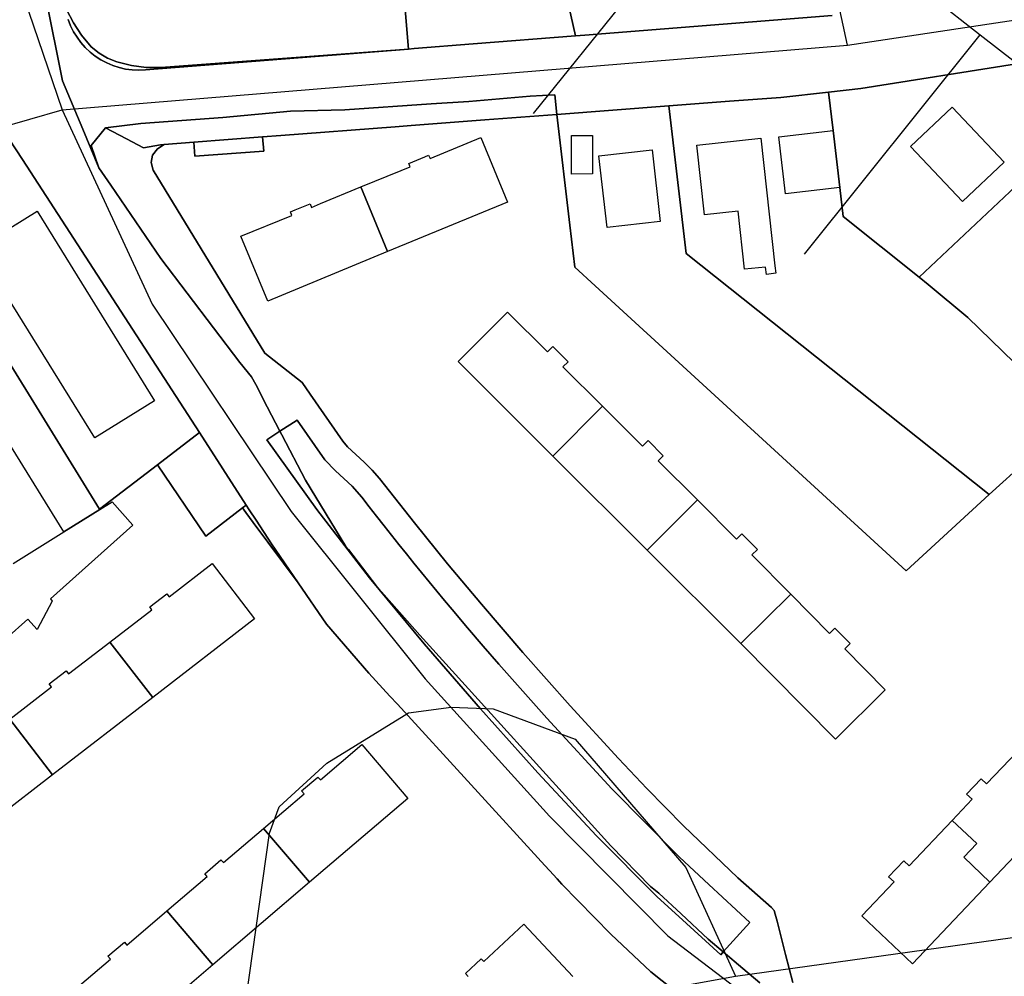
# Model space of a CAD drawing. Extents: x 577960 to 582939, y 6017202 to 6023066.
# Tile 44 of 217: x 578305 to 578437, y 6020589 to 6020717. Entities that reach past the tile are written whole.
import ezdxf

# ---------------------------------------------------------------- set-up
doc = ezdxf.new("R2010")
doc.units = 0
doc.header["$MEASUREMENT"] = 0
doc.linetypes.add('D', pattern=[0])
for name, color, linetype in [('LI__FLUR', 7, 'D'), ('LI__GEB', 7, 'Continuous'), ('LI__STRASSE', 7, 'Continuous')]:
    doc.layers.add(name, color=color, linetype=linetype)

msp = doc.modelspace()

# ---------------------------------------------------------------- linework, layer by layer
at = {"layer": 'LI__FLUR', "color": 8, "linetype": 'D', "true_color": 0x808080}
for p, q in [((578357.159, 6020712.784), (578356.3, 6020723.351)), ((578356.3, 6020723.351), (578357.159, 6020712.784)), ((578377.972, 6020721.231), (578379.461, 6020714.554)), ((578379.461, 6020714.554), (578377.972, 6020721.231)), ((578310.967, 6020708.526), (578308.757, 6020719.682)), ((578308.757, 6020719.682), (578310.967, 6020708.526)), ((578311.516, 6020718.083), (578312.416, 6020716.284)), ((578312.416, 6020716.284), (578311.516, 6020718.083)), ((578380.711, 6020714.653), (578413.748, 6020717.282)), ((578413.748, 6020717.282), (578380.711, 6020714.653)), ((578311.723, 6020716.715), (578312.045, 6020715.893)), ((578312.045, 6020715.893), (578311.723, 6020716.715)), ((578312.045, 6020715.893), (578312.437, 6020715.102)), ((578312.437, 6020715.102), (578312.045, 6020715.893)), ((578312.416, 6020716.284), (578313.506, 6020714.614)), ((578313.506, 6020714.614), (578312.416, 6020716.284)), ((578312.437, 6020715.102), (578312.898, 6020714.349)), ((578312.898, 6020714.349), (578312.437, 6020715.102)), ((578312.898, 6020714.349), (578313.424, 6020713.639)), ((578313.424, 6020713.639), (578312.898, 6020714.349)), ((578313.506, 6020714.614), (578314.785, 6020713.085)), ((578314.785, 6020713.085), (578313.506, 6020714.614)), ((578365.816, 6020713.474), (578379.461, 6020714.554)), ((578379.461, 6020714.554), (578365.816, 6020713.474)), ((578379.461, 6020714.554), (578380.711, 6020714.653)), ((578380.711, 6020714.653), (578379.461, 6020714.554)), ((578313.424, 6020713.639), (578314.01, 6020712.979)), ((578314.01, 6020712.979), (578313.424, 6020713.639)), ((578314.01, 6020712.979), (578314.652, 6020712.372)), ((578314.652, 6020712.372), (578314.01, 6020712.979)), ((578314.785, 6020713.085), (578315.845, 6020712.245)), ((578315.845, 6020712.245), (578314.785, 6020713.085)), ((578357.159, 6020712.784), (578357.939, 6020712.844)), ((578357.939, 6020712.844), (578357.159, 6020712.784)), ((578357.939, 6020712.844), (578365.816, 6020713.474)), ((578365.816, 6020713.474), (578357.939, 6020712.844)), ((578314.652, 6020712.372), (578315.345, 6020711.825)), ((578315.345, 6020711.825), (578314.652, 6020712.372)), ((578315.345, 6020711.825), (578316.086, 6020711.343)), ((578316.086, 6020711.343), (578315.345, 6020711.825)), ((578315.845, 6020712.245), (578316.984, 6020711.555)), ((578316.984, 6020711.555), (578315.845, 6020712.245)), ((578316.984, 6020711.555), (578318.234, 6020711.065)), ((578318.234, 6020711.065), (578316.984, 6020711.555)), ((578322.023, 6020709.986), (578357.159, 6020712.784)), ((578357.159, 6020712.784), (578322.023, 6020709.986)), ((578324.132, 6020710.296), (578357.159, 6020712.784)), ((578357.159, 6020712.784), (578324.132, 6020710.296)), ((578316.086, 6020711.343), (578316.866, 6020710.928)), ((578316.866, 6020710.928), (578316.086, 6020711.343)), ((578316.866, 6020710.928), (578317.679, 6020710.584)), ((578317.679, 6020710.584), (578316.866, 6020710.928)), ((578317.679, 6020710.584), (578318.52, 6020710.312)), ((578318.52, 6020710.312), (578317.679, 6020710.584)), ((578318.234, 6020711.065), (578320.163, 6020710.596)), ((578320.163, 6020710.596), (578318.234, 6020711.065)), ((578318.52, 6020710.312), (578319.382, 6020710.115)), ((578319.382, 6020710.115), (578318.52, 6020710.312)), ((578320.163, 6020710.596), (578322.143, 6020710.296)), ((578322.143, 6020710.296), (578320.163, 6020710.596)), ((578322.143, 6020710.296), (578324.132, 6020710.296)), ((578324.132, 6020710.296), (578322.143, 6020710.296)), ((578438.329, 6020710.794), (578417.547, 6020707.496)), ((578417.547, 6020707.496), (578438.329, 6020710.794)), ((578319.382, 6020710.115), (578320.257, 6020709.994)), ((578320.257, 6020709.994), (578319.382, 6020710.115)), ((578320.257, 6020709.994), (578321.14, 6020709.951)), ((578321.14, 6020709.951), (578320.257, 6020709.994)), ((578321.14, 6020709.951), (578322.023, 6020709.986)), ((578322.023, 6020709.986), (578321.14, 6020709.951)), ((578313.666, 6020702.069), (578310.967, 6020708.526)), ((578310.967, 6020708.526), (578313.666, 6020702.069)), ((578453.184, 6020708.555), (578425.335, 6020682.315)), ((578425.335, 6020682.315), (578453.184, 6020708.555)), ((578373.394, 6020706.477), (578365.197, 6020705.787)), ((578365.197, 6020705.787), (578373.394, 6020706.477)), ((578376.722, 6020706.676), (578373.394, 6020706.477)), ((578373.394, 6020706.477), (578376.722, 6020706.676)), ((578376.972, 6020704.057), (578376.722, 6020706.676)), ((578376.722, 6020706.676), (578376.972, 6020704.057)), ((578406.891, 6020706.326), (578400.044, 6020705.807)), ((578400.044, 6020705.807), (578406.891, 6020706.326)), ((578413.249, 6020707.026), (578406.891, 6020706.326)), ((578406.891, 6020706.326), (578413.249, 6020707.026)), ((578417.547, 6020707.496), (578413.249, 6020707.026)), ((578413.249, 6020707.026), (578417.547, 6020707.496)), ((578413.849, 6020701.908), (578413.249, 6020707.026)), ((578413.249, 6020707.026), (578413.849, 6020701.908)), ((578360.178, 6020705.447), (578348.683, 6020704.677)), ((578348.683, 6020704.677), (578360.178, 6020705.447)), ((578365.197, 6020705.787), (578360.178, 6020705.447)), ((578360.178, 6020705.447), (578365.197, 6020705.787)), ((578391.927, 6020705.187), (578376.972, 6020704.057)), ((578376.972, 6020704.057), (578391.927, 6020705.187)), ((578400.044, 6020705.807), (578391.927, 6020705.187)), ((578391.927, 6020705.187), (578400.044, 6020705.807)), ((578391.927, 6020705.187), (578394.246, 6020685.474)), ((578394.246, 6020685.474), (578391.927, 6020705.187)), ((578332.389, 6020703.658), (578321.423, 6020702.848)), ((578321.423, 6020702.848), (578332.389, 6020703.658)), ((578341.405, 6020704.508), (578332.389, 6020703.658)), ((578332.389, 6020703.658), (578341.405, 6020704.508)), ((578348.683, 6020704.677), (578341.405, 6020704.508)), ((578341.405, 6020704.508), (578348.683, 6020704.677)), ((578376.972, 6020704.057), (578367.356, 6020703.318)), ((578367.356, 6020703.318), (578376.972, 6020704.057)), ((578378.712, 6020689.273), (578376.972, 6020704.057)), ((578376.972, 6020704.057), (578378.712, 6020689.273)), ((578321.423, 6020702.848), (578316.685, 6020702.269)), ((578316.685, 6020702.269), (578321.423, 6020702.848)), ((578355.38, 6020702.398), (578340.117, 6020701.226)), ((578340.117, 6020701.226), (578355.38, 6020702.398)), ((578357.52, 6020702.568), (578355.38, 6020702.398)), ((578355.38, 6020702.398), (578357.52, 6020702.568)), ((578367.356, 6020703.318), (578357.52, 6020702.568)), ((578357.52, 6020702.568), (578367.356, 6020703.318)), ((578315.805, 6020696.941), (578313.666, 6020702.069)), ((578313.666, 6020702.069), (578315.805, 6020696.941)), ((578316.685, 6020702.269), (578314.775, 6020699.899)), ((578314.775, 6020699.899), (578316.685, 6020702.269)), ((578319.514, 6020700.779), (578316.685, 6020702.269)), ((578316.685, 6020702.269), (578319.514, 6020700.779)), ((578337.682, 6020701.039), (578328.497, 6020700.334)), ((578328.497, 6020700.334), (578337.682, 6020701.039)), ((578340.117, 6020701.226), (578337.682, 6020701.039)), ((578337.682, 6020701.039), (578340.117, 6020701.226)), ((578337.682, 6020701.039), (578337.85, 6020699.158)), ((578337.85, 6020699.158), (578337.682, 6020701.039)), ((578414.748, 6020694.291), (578413.849, 6020701.908)), ((578413.849, 6020701.908), (578414.748, 6020694.291)), ((578305.609, 6020698.04), (578303.849, 6020700.759)), ((578303.849, 6020700.759), (578305.609, 6020698.04)), ((578314.775, 6020699.899), (578315.805, 6020696.941)), ((578315.805, 6020696.941), (578314.775, 6020699.899)), ((578321.773, 6020699.59), (578319.514, 6020700.779)), ((578319.514, 6020700.779), (578321.773, 6020699.59)), ((578324.062, 6020699.989), (578321.773, 6020699.59)), ((578321.773, 6020699.59), (578324.062, 6020699.989)), ((578324.532, 6020700.029), (578323.632, 6020699.46)), ((578323.632, 6020699.46), (578324.532, 6020700.029)), ((578324.532, 6020700.029), (578324.062, 6020699.989)), ((578324.062, 6020699.989), (578324.532, 6020700.029)), ((578328.497, 6020700.334), (578324.532, 6020700.029)), ((578324.532, 6020700.029), (578328.497, 6020700.334)), ((578328.641, 6020698.461), (578328.497, 6020700.334)), ((578328.497, 6020700.334), (578328.641, 6020698.461)), ((578322.992, 6020698.63), (578322.782, 6020697.61)), ((578322.782, 6020697.61), (578322.992, 6020698.63)), ((578323.632, 6020699.46), (578322.992, 6020698.63)), ((578322.992, 6020698.63), (578323.632, 6020699.46)), ((578337.85, 6020699.158), (578328.641, 6020698.461)), ((578328.641, 6020698.461), (578337.85, 6020699.158)), ((578329.241, 6020661.553), (578305.609, 6020698.04)), ((578305.609, 6020698.04), (578329.241, 6020661.553)), ((578322.782, 6020697.61), (578323.062, 6020696.601)), ((578323.062, 6020696.601), (578322.782, 6020697.61)), ((578315.805, 6020696.941), (578317.395, 6020694.611)), ((578317.395, 6020694.611), (578315.805, 6020696.941)), ((578323.062, 6020696.601), (578337.997, 6020672.179)), ((578337.997, 6020672.179), (578323.062, 6020696.601)), ((578317.395, 6020694.611), (578318.084, 6020693.612)), ((578318.084, 6020693.612), (578317.395, 6020694.611)), ((578318.084, 6020693.612), (578324.112, 6020684.795)), ((578324.112, 6020684.795), (578318.084, 6020693.612)), ((578415.198, 6020690.432), (578414.748, 6020694.291)), ((578414.748, 6020694.291), (578415.198, 6020690.432)), ((578379.372, 6020683.655), (578378.712, 6020689.273)), ((578378.712, 6020689.273), (578379.372, 6020683.655)), ((578425.335, 6020682.315), (578415.198, 6020690.432)), ((578415.198, 6020690.432), (578425.335, 6020682.315)), ((578394.246, 6020685.474), (578434.682, 6020653.276)), ((578434.682, 6020653.276), (578394.246, 6020685.474)), ((578324.112, 6020684.795), (578334.628, 6020670.94)), ((578334.628, 6020670.94), (578324.112, 6020684.795)), ((578382.101, 6020681.156), (578379.372, 6020683.655)), ((578379.372, 6020683.655), (578382.101, 6020681.156)), ((578426.574, 6020681.325), (578425.335, 6020682.315)), ((578425.335, 6020682.315), (578426.574, 6020681.325)), ((578431.842, 6020676.927), (578426.574, 6020681.325)), ((578426.574, 6020681.325), (578431.842, 6020676.927)), ((578423.596, 6020643.119), (578382.101, 6020681.156)), ((578382.101, 6020681.156), (578423.596, 6020643.119)), ((578315.896, 6020651.357), (578299.191, 6020678.427)), ((578299.191, 6020678.427), (578315.896, 6020651.357)), ((578438.02, 6020670.929), (578431.842, 6020676.927)), ((578431.842, 6020676.927), (578438.02, 6020670.929)), ((578337.997, 6020672.179), (578342.965, 6020668.241)), ((578342.965, 6020668.241), (578337.997, 6020672.179)), ((578334.628, 6020670.94), (578336.218, 6020669.02)), ((578336.218, 6020669.02), (578334.628, 6020670.94)), ((578336.218, 6020669.02), (578336.758, 6020667.981)), ((578336.758, 6020667.981), (578336.218, 6020669.02)), ((578342.965, 6020668.241), (578344.045, 6020666.681)), ((578344.045, 6020666.681), (578342.965, 6020668.241)), ((578336.758, 6020667.981), (578338.307, 6020665.012)), ((578338.307, 6020665.012), (578336.758, 6020667.981)), ((578344.045, 6020666.681), (578348.394, 6020660.423)), ((578348.394, 6020660.423), (578344.045, 6020666.681)), ((578338.307, 6020665.012), (578339.997, 6020661.763)), ((578339.997, 6020661.763), (578338.307, 6020665.012)), ((578339.997, 6020661.763), (578342.276, 6020663.242)), ((578342.276, 6020663.242), (578339.997, 6020661.763)), ((578342.276, 6020663.242), (578345.984, 6020657.904)), ((578345.984, 6020657.904), (578342.276, 6020663.242)), ((578434.682, 6020653.276), (578445.817, 6020663.362)), ((578445.817, 6020663.362), (578434.682, 6020653.276)), ((578329.241, 6020661.553), (578323.633, 6020657.265)), ((578323.633, 6020657.265), (578329.241, 6020661.553)), ((578335.498, 6020651.877), (578329.241, 6020661.553)), ((578329.241, 6020661.553), (578335.498, 6020651.877)), ((578339.997, 6020661.763), (578338.237, 6020660.613)), ((578338.237, 6020660.613), (578339.997, 6020661.763)), ((578339.997, 6020661.763), (578340.257, 6020661.263)), ((578340.257, 6020661.263), (578339.997, 6020661.763)), ((578338.237, 6020660.613), (578344.935, 6020651.287)), ((578344.935, 6020651.287), (578338.237, 6020660.613)), ((578340.257, 6020661.263), (578343.425, 6020655.195)), ((578343.425, 6020655.195), (578340.257, 6020661.263)), ((578348.394, 6020660.423), (578349.023, 6020659.654)), ((578349.023, 6020659.654), (578348.394, 6020660.423)), ((578349.023, 6020659.654), (578351.233, 6020657.604)), ((578351.233, 6020657.604), (578349.023, 6020659.654)), ((578345.984, 6020657.904), (578347.394, 6020656.455)), ((578347.394, 6020656.455), (578345.984, 6020657.904)), ((578351.233, 6020657.604), (578352.312, 6020656.545)), ((578352.312, 6020656.545), (578351.233, 6020657.604)), ((578323.633, 6020657.265), (578315.896, 6020651.357)), ((578315.896, 6020651.357), (578323.633, 6020657.265)), ((578323.633, 6020657.265), (578330.11, 6020647.748)), ((578330.11, 6020647.748), (578323.633, 6020657.265)), ((578347.394, 6020656.455), (578349.633, 6020654.426)), ((578349.633, 6020654.426), (578347.394, 6020656.455)), ((578352.312, 6020656.545), (578353.312, 6020655.415)), ((578353.312, 6020655.415), (578352.312, 6020656.545)), ((578343.425, 6020655.195), (578348.814, 6020646.369)), ((578348.814, 6020646.369), (578343.425, 6020655.195)), ((578353.312, 6020655.415), (578357.98, 6020649.507)), ((578357.98, 6020649.507), (578353.312, 6020655.415)), ((578349.633, 6020654.426), (578350.943, 6020652.926)), ((578350.943, 6020652.926), (578349.633, 6020654.426)), ((578350.943, 6020652.926), (578351.922, 6020651.656)), ((578351.922, 6020651.656), (578350.943, 6020652.926)), ((578434.682, 6020653.276), (578423.596, 6020643.119)), ((578423.596, 6020643.119), (578434.682, 6020653.276)), ((578330.11, 6020647.748), (578334.999, 6020651.497)), ((578334.999, 6020651.497), (578330.11, 6020647.748)), ((578334.999, 6020651.497), (578335.498, 6020651.877)), ((578335.498, 6020651.877), (578334.999, 6020651.497)), ((578335.441, 6020650.904), (578334.999, 6020651.497)), ((578334.999, 6020651.497), (578335.441, 6020650.904)), ((578335.498, 6020651.877), (578335.902, 6020651.256)), ((578335.902, 6020651.256), (578335.498, 6020651.877)), ((578335.902, 6020651.256), (578336.812, 6020649.856)), ((578336.812, 6020649.856), (578335.902, 6020651.256)), ((578344.935, 6020651.287), (578351.943, 6020642.18)), ((578351.943, 6020642.18), (578344.935, 6020651.287)), ((578351.922, 6020651.656), (578352.905, 6020650.39)), ((578352.905, 6020650.39), (578351.922, 6020651.656)), ((578336.434, 6020649.566), (578335.441, 6020650.904)), ((578335.441, 6020650.904), (578336.434, 6020649.566)), ((578336.812, 6020649.856), (578338.867, 6020646.688)), ((578338.867, 6020646.688), (578336.812, 6020649.856)), ((578352.905, 6020650.39), (578353.892, 6020649.127)), ((578353.892, 6020649.127), (578352.905, 6020650.39)), ((578342.419, 6020641.507), (578336.434, 6020649.566)), ((578336.434, 6020649.566), (578342.419, 6020641.507)), ((578353.892, 6020649.127), (578354.884, 6020647.868)), ((578354.884, 6020647.868), (578353.892, 6020649.127)), ((578357.98, 6020649.507), (578362.389, 6020644.039)), ((578362.389, 6020644.039), (578357.98, 6020649.507)), ((578354.884, 6020647.868), (578355.88, 6020646.612)), ((578355.88, 6020646.612), (578354.884, 6020647.868)), ((578338.867, 6020646.688), (578342.419, 6020641.507)), ((578342.419, 6020641.507), (578338.867, 6020646.688)), ((578348.814, 6020646.369), (578349.153, 6020645.929)), ((578349.153, 6020645.929), (578348.814, 6020646.369)), ((578349.153, 6020645.929), (578352.912, 6020641.05)), ((578352.912, 6020641.05), (578349.153, 6020645.929)), ((578355.88, 6020646.612), (578356.881, 6020645.359)), ((578356.881, 6020645.359), (578355.88, 6020646.612)), ((578356.881, 6020645.359), (578357.886, 6020644.11)), ((578357.886, 6020644.11), (578356.881, 6020645.359)), ((578357.886, 6020644.11), (578358.896, 6020642.865)), ((578358.896, 6020642.865), (578357.886, 6020644.11)), ((578362.389, 6020644.039), (578366.897, 6020638.661)), ((578366.897, 6020638.661), (578362.389, 6020644.039)), ((578351.943, 6020642.18), (578359.27, 6020633.353)), ((578359.27, 6020633.353), (578351.943, 6020642.18)), ((578358.896, 6020642.865), (578359.91, 6020641.624)), ((578359.91, 6020641.624), (578358.896, 6020642.865)), ((578342.436, 6020641.48), (578342.419, 6020641.507)), ((578342.419, 6020641.507), (578342.436, 6020641.48)), ((578346.198, 6020635.99), (578342.436, 6020641.48)), ((578342.436, 6020641.48), (578346.198, 6020635.99)), ((578352.912, 6020641.05), (578358.66, 6020634.523)), ((578358.66, 6020634.523), (578352.912, 6020641.05)), ((578359.91, 6020641.624), (578360.928, 6020640.386)), ((578360.928, 6020640.386), (578359.91, 6020641.624)), ((578360.928, 6020640.386), (578361.951, 6020639.152)), ((578361.951, 6020639.152), (578360.928, 6020640.386)), ((578361.951, 6020639.152), (578362.978, 6020637.922)), ((578362.978, 6020637.922), (578361.951, 6020639.152)), ((578362.978, 6020637.922), (578365.051, 6020635.476)), ((578365.051, 6020635.476), (578362.978, 6020637.922)), ((578366.897, 6020638.661), (578372.435, 6020632.194)), ((578372.435, 6020632.194), (578366.897, 6020638.661)), ((578351.885, 6020629.423), (578346.198, 6020635.99)), ((578346.198, 6020635.99), (578351.885, 6020629.423)), ((578365.051, 6020635.476), (578367.139, 6020633.043)), ((578367.139, 6020633.043), (578365.051, 6020635.476)), ((578358.66, 6020634.523), (578384.181, 6020606.363)), ((578384.181, 6020606.363), (578358.66, 6020634.523)), ((578359.27, 6020633.353), (578366.767, 6020624.656)), ((578366.767, 6020624.656), (578359.27, 6020633.353)), ((578367.139, 6020633.043), (578369.243, 6020630.624)), ((578369.243, 6020630.624), (578367.139, 6020633.043)), ((578372.435, 6020632.194), (578378.763, 6020625.076)), ((578378.763, 6020625.076), (578372.435, 6020632.194)), ((578369.243, 6020630.624), (578371.362, 6020628.218)), ((578371.362, 6020628.218), (578369.243, 6020630.624)), ((578354.654, 6020626.384), (578351.885, 6020629.423)), ((578351.885, 6020629.423), (578354.654, 6020626.384)), ((578371.362, 6020628.218), (578373.495, 6020625.826)), ((578373.495, 6020625.826), (578371.362, 6020628.218)), ((578355.673, 6020625.284), (578354.654, 6020626.384)), ((578354.654, 6020626.384), (578355.673, 6020625.284)), ((578375.374, 6020603.744), (578355.673, 6020625.284)), ((578355.673, 6020625.284), (578375.374, 6020603.744)), ((578373.495, 6020625.826), (578375.644, 6020623.447)), ((578375.644, 6020623.447), (578373.495, 6020625.826)), ((578378.763, 6020625.076), (578385.191, 6020618.049)), ((578385.191, 6020618.049), (578378.763, 6020625.076)), ((578366.767, 6020624.656), (578374.425, 6020616.109)), ((578374.425, 6020616.109), (578366.767, 6020624.656)), ((578375.644, 6020623.447), (578384.321, 6020614)), ((578384.321, 6020614), (578375.644, 6020623.447)), ((578385.191, 6020618.049), (578388.969, 6020614.05)), ((578388.969, 6020614.05), (578385.191, 6020618.049)), ((578374.425, 6020616.109), (578382.272, 6020607.702)), ((578382.272, 6020607.702), (578374.425, 6020616.109)), ((578384.321, 6020614), (578393.338, 6020604.843)), ((578393.338, 6020604.843), (578384.321, 6020614)), ((578388.969, 6020614.05), (578393.898, 6020609.052)), ((578393.898, 6020609.052), (578388.969, 6020614.05)), ((578393.898, 6020609.052), (578401.155, 6020602.124)), ((578401.155, 6020602.124), (578393.898, 6020609.052)), ((578382.272, 6020607.702), (578390.379, 6020599.565)), ((578390.379, 6020599.565), (578382.272, 6020607.702)), ((578384.181, 6020606.363), (578389.459, 6020600.965)), ((578389.459, 6020600.965), (578384.181, 6020606.363)), ((578375.994, 6020603.074), (578375.374, 6020603.744)), ((578375.374, 6020603.744), (578375.994, 6020603.074)), ((578393.338, 6020604.843), (578397.266, 6020601.205)), ((578397.266, 6020601.205), (578393.338, 6020604.843)), ((578376.994, 6020601.975), (578375.994, 6020603.074)), ((578375.994, 6020603.074), (578376.994, 6020601.975)), ((578377.654, 6020601.255), (578376.994, 6020601.975)), ((578376.994, 6020601.975), (578377.654, 6020601.255)), ((578384.191, 6020594.567), (578377.654, 6020601.255)), ((578377.654, 6020601.255), (578384.191, 6020594.567)), ((578397.266, 6020601.205), (578402.734, 6020596.147)), ((578402.734, 6020596.147), (578397.266, 6020601.205)), ((578401.155, 6020602.124), (578405.653, 6020598.126)), ((578405.653, 6020598.126), (578401.155, 6020602.124)), ((578389.459, 6020600.965), (578390.609, 6020600.055)), ((578390.609, 6020600.055), (578389.459, 6020600.965)), ((578390.609, 6020600.055), (578393.578, 6020597.286)), ((578393.578, 6020597.286), (578390.609, 6020600.055)), ((578390.379, 6020599.565), (578393.258, 6020596.936)), ((578393.258, 6020596.936), (578390.379, 6020599.565)), ((578393.578, 6020597.286), (578397.197, 6020593.917)), ((578397.197, 6020593.917), (578393.578, 6020597.286)), ((578405.653, 6020598.126), (578405.983, 6020597.746)), ((578405.983, 6020597.746), (578405.653, 6020598.126)), ((578405.983, 6020597.746), (578406.143, 6020597.256)), ((578406.143, 6020597.256), (578405.983, 6020597.746)), ((578406.143, 6020597.256), (578406.383, 6020596.317)), ((578406.383, 6020596.317), (578406.143, 6020597.256)), ((578393.258, 6020596.936), (578398.856, 6020591.828)), ((578398.856, 6020591.828), (578393.258, 6020596.936)), ((578402.734, 6020596.147), (578399.196, 6020592.208)), ((578399.196, 6020592.208), (578402.734, 6020596.147)), ((578406.383, 6020596.317), (578407.513, 6020591.868)), ((578407.513, 6020591.868), (578406.383, 6020596.317)), ((578389.539, 6020589.559), (578384.191, 6020594.567)), ((578384.191, 6020594.567), (578389.539, 6020589.559)), ((578397.197, 6020593.917), (578399.196, 6020592.208)), ((578399.196, 6020592.208), (578397.197, 6020593.917)), ((578398.856, 6020591.828), (578399.196, 6020592.208)), ((578399.196, 6020592.208), (578398.856, 6020591.828)), ((578399.196, 6020592.208), (578401.825, 6020589.979)), ((578401.825, 6020589.979), (578399.196, 6020592.208)), ((578407.513, 6020591.868), (578408.462, 6020588.12)), ((578408.462, 6020588.12), (578407.513, 6020591.868)), ((578394.708, 6020585.461), (578389.539, 6020589.559)), ((578389.539, 6020589.559), (578394.708, 6020585.461)), ((578401.825, 6020589.979), (578404.084, 6020588.06)), ((578404.084, 6020588.06), (578401.825, 6020589.979))]:
    msp.add_line(p, q, dxfattribs=at)
at = {"layer": 'LI__GEB', "color": 5, "linetype": 'D', "true_color": 0x0000ff}
for p, q in [((578424.205, 6020699.779), (578429.773, 6020705.027)), ((578429.773, 6020705.027), (578436.71, 6020697.659)), ((578406.611, 6020701.058), (578413.849, 6020701.908)), ((578407.511, 6020693.441), (578406.611, 6020701.058)), ((578413.849, 6020701.908), (578414.748, 6020694.291)), ((578360.039, 6020698.15), (578366.816, 6020700.949)), ((578366.816, 6020700.949), (578370.375, 6020692.322)), ((578395.655, 6020699.959), (578404.192, 6020700.898)), ((578396.685, 6020690.652), (578395.655, 6020699.959)), ((578404.192, 6020700.898), (578406.092, 6020683.815)), ((578431.132, 6020692.411), (578424.205, 6020699.779)), ((578357.21, 6020697.52), (578359.349, 6020698.4)), ((578359.349, 6020698.4), (578359.849, 6020698.61)), ((578359.849, 6020698.61), (578360.039, 6020698.15)), ((578382.6, 6020698.539), (578389.678, 6020699.329)), ((578383.67, 6020688.963), (578382.6, 6020698.539)), ((578389.678, 6020699.329), (578390.747, 6020689.752)), ((578356.17, 6020696.56), (578357.4, 6020697.07)), ((578357.4, 6020697.07), (578357.21, 6020697.52)), ((578436.71, 6020697.659), (578431.132, 6020692.411)), ((578350.812, 6020694.361), (578356.17, 6020696.56)), ((578345.424, 6020692.142), (578350.812, 6020694.361)), ((578354.381, 6020685.724), (578350.812, 6020694.361)), ((578350.812, 6020694.361), (578354.381, 6020685.724)), ((578414.748, 6020694.291), (578407.511, 6020693.441)), ((578342.025, 6020691.292), (578344.025, 6020692.112)), ((578344.025, 6020692.112), (578344.215, 6020691.642)), ((578344.215, 6020691.642), (578345.424, 6020692.142)), ((578370.375, 6020692.322), (578354.381, 6020685.724)), ((578299.581, 6020686.173), (578307.568, 6020691.121)), ((578307.568, 6020691.121), (578323.245, 6020665.811)), ((578334.788, 6020687.774), (578341.576, 6020690.573)), ((578341.396, 6020691.032), (578342.025, 6020691.292)), ((578341.576, 6020690.573), (578341.396, 6020691.032)), ((578401.174, 6020691.152), (578396.685, 6020690.652)), ((578402.033, 6020683.365), (578401.174, 6020691.152)), ((578390.747, 6020689.752), (578383.67, 6020688.963)), ((578338.367, 6020679.117), (578334.788, 6020687.774)), ((578315.258, 6020660.864), (578299.581, 6020686.173)), ((578354.381, 6020685.724), (578338.367, 6020679.117)), ((578404.842, 6020683.675), (578402.033, 6020683.365)), ((578404.952, 6020682.695), (578404.842, 6020683.675)), ((578406.202, 6020682.835), (578404.952, 6020682.695)), ((578406.092, 6020683.815), (578406.202, 6020682.835)), ((578299.191, 6020678.427), (578315.896, 6020651.357)), ((578363.788, 6020671.06), (578370.375, 6020677.657)), ((578370.375, 6020677.657), (578375.703, 6020672.339)), ((578311.14, 6020648.288), (578294.353, 6020675.428)), ((578375.703, 6020672.339), (578376.433, 6020673.059)), ((578376.433, 6020673.059), (578378.482, 6020671.019)), ((578376.443, 6020658.424), (578363.788, 6020671.06)), ((578378.482, 6020671.019), (578377.793, 6020670.33)), ((578377.793, 6020670.33), (578383.071, 6020665.072)), ((578323.245, 6020665.811), (578315.258, 6020660.864)), ((578376.443, 6020658.424), (578383.071, 6020665.072)), ((578383.071, 6020665.072), (578376.443, 6020658.424)), ((578383.071, 6020665.072), (578388.409, 6020659.743)), ((578388.409, 6020659.743), (578389.148, 6020660.493)), ((578389.148, 6020660.493), (578391.188, 6020658.454)), ((578389.029, 6020645.869), (578376.443, 6020658.424)), ((578391.188, 6020658.454), (578390.518, 6020657.784)), ((578390.518, 6020657.784), (578395.736, 6020652.576)), ((578395.736, 6020652.576), (578389.029, 6020645.869)), ((578389.029, 6020645.869), (578395.736, 6020652.576)), ((578395.736, 6020652.576), (578400.974, 6020647.348)), ((578311.14, 6020648.288), (578315.962, 6020651.272)), ((578315.962, 6020651.272), (578311.14, 6020648.288)), ((578315.896, 6020651.357), (578315.962, 6020651.272)), ((578315.962, 6020651.272), (578317.615, 6020652.294)), ((578317.615, 6020652.294), (578320.371, 6020649.216)), ((578320.371, 6020649.216), (578309.38, 6020639.374)), ((578304.366, 6020644.097), (578311.14, 6020648.288)), ((578400.974, 6020647.348), (578401.664, 6020648.048)), ((578401.664, 6020648.048), (578403.743, 6020645.968)), ((578401.534, 6020633.383), (578389.029, 6020645.869)), ((578403.743, 6020645.968), (578403.024, 6020645.249)), ((578403.024, 6020645.249), (578408.222, 6020639.991)), ((578325.195, 6020639.639), (578330.928, 6020644.065)), ((578330.928, 6020644.065), (578336.621, 6020636.689)), ((578309.38, 6020639.374), (578309.56, 6020639.044)), ((578322.608, 6020638.279), (578324.886, 6020640.039)), ((578324.886, 6020640.039), (578325.195, 6020639.639)), ((578408.222, 6020639.991), (578401.534, 6020633.383)), ((578401.534, 6020633.383), (578408.222, 6020639.991)), ((578408.222, 6020639.991), (578413.4, 6020634.752)), ((578309.56, 6020639.044), (578307.563, 6020635.285)), ((578317.296, 6020633.584), (578322.896, 6020637.907)), ((578322.896, 6020637.907), (578322.608, 6020638.279)), ((578306.334, 6020636.644), (578303.457, 6020634.065)), ((578307.563, 6020635.285), (578306.334, 6020636.644)), ((578336.621, 6020636.689), (578323.01, 6020626.182)), ((578413.4, 6020634.752), (578414.09, 6020635.442)), ((578414.09, 6020635.442), (578416.129, 6020633.383)), ((578311.783, 6020629.329), (578317.296, 6020633.584)), ((578317.296, 6020633.584), (578323.01, 6020626.182)), ((578323.01, 6020626.182), (578317.296, 6020633.584)), ((578414.17, 6020620.608), (578401.534, 6020633.383)), ((578416.129, 6020633.383), (578415.409, 6020632.673)), ((578415.409, 6020632.673), (578420.827, 6020627.195)), ((578309.195, 6020627.998), (578311.461, 6020629.747)), ((578311.461, 6020629.747), (578311.783, 6020629.329)), ((578303.92, 6020623.288), (578309.503, 6020627.598)), ((578309.503, 6020627.598), (578309.195, 6020627.998)), ((578323.01, 6020626.182), (578309.648, 6020615.867)), ((578420.827, 6020627.195), (578414.17, 6020620.608)), ((578303.92, 6020623.288), (578309.648, 6020615.867)), ((578309.648, 6020615.867), (578303.92, 6020623.288)), ((578345.391, 6020615.174), (578350.923, 6020619.895)), ((578350.923, 6020619.895), (578357.056, 6020612.708)), ((578434.342, 6020614.64), (578438.461, 6020618.988)), ((578309.648, 6020615.867), (578296.054, 6020605.373)), ((578342.891, 6020613.703), (578345.069, 6020615.554)), ((578345.069, 6020615.554), (578345.391, 6020615.174)), ((578431.693, 6020613.29), (578433.623, 6020615.32)), ((578433.623, 6020615.32), (578434.342, 6020614.64)), ((578337.794, 6020608.703), (578343.212, 6020613.326)), ((578343.212, 6020613.326), (578342.891, 6020613.703)), ((578432.433, 6020612.591), (578431.693, 6020613.29)), ((578357.056, 6020612.708), (578343.933, 6020601.51)), ((578429.764, 6020609.772), (578432.433, 6020612.591)), ((578445.239, 6020612.57), (578434.803, 6020601.545)), ((578424.026, 6020603.704), (578429.764, 6020609.772)), ((578433.033, 6020606.683), (578429.764, 6020609.772)), ((578429.764, 6020609.772), (578433.033, 6020606.683)), ((578332.446, 6020604.138), (578337.794, 6020608.703)), ((578337.794, 6020608.703), (578343.933, 6020601.51)), ((578343.933, 6020601.51), (578337.794, 6020608.703)), ((578431.314, 6020604.853), (578433.033, 6020606.683)), ((578433.033, 6020606.683), (578431.314, 6020604.853)), ((578329.948, 6020602.656), (578332.126, 6020604.508)), ((578332.126, 6020604.508), (578332.446, 6020604.138)), ((578421.278, 6020602.244), (578423.307, 6020604.384)), ((578423.307, 6020604.384), (578424.026, 6020603.704)), ((578434.803, 6020601.545), (578431.314, 6020604.853)), ((578431.314, 6020604.853), (578434.803, 6020601.545)), ((578330.269, 6020602.278), (578329.948, 6020602.656)), ((578324.881, 6020597.681), (578330.269, 6020602.278)), ((578343.933, 6020601.51), (578331.019, 6020590.489)), ((578417.689, 6020597.016), (578421.997, 6020601.565)), ((578421.997, 6020601.565), (578421.278, 6020602.244)), ((578434.803, 6020601.545), (578424.447, 6020590.609)), ((578319.535, 6020593.118), (578324.881, 6020597.681)), ((578324.881, 6020597.681), (578331.019, 6020590.489)), ((578331.019, 6020590.489), (578324.881, 6020597.681)), ((578367.218, 6020590.929), (578372.546, 6020595.917)), ((578372.546, 6020595.917), (578379.093, 6020588.929)), ((578424.447, 6020590.609), (578417.689, 6020597.016)), ((578317.024, 6020591.629), (578319.224, 6020593.498)), ((578319.224, 6020593.498), (578319.535, 6020593.118)), ((578311.778, 6020586.475), (578317.363, 6020591.241)), ((578317.363, 6020591.241), (578317.024, 6020591.629)), ((578364.769, 6020589.309), (578366.878, 6020591.288)), ((578366.878, 6020591.288), (578367.218, 6020590.929)), ((578331.019, 6020590.489), (578317.904, 6020579.296)), ((578365.118, 6020588.929), (578364.769, 6020589.309))]:
    msp.add_line(p, q, dxfattribs=at)
at = {"layer": 'LI__GEB', "color": 5, "linetype": 'D', "true_color": 0x0100ff}
for p, q in [((578378.912, 6020701.238), (578381.741, 6020701.248)), ((578378.922, 6020696.09), (578378.912, 6020701.238)), ((578381.741, 6020701.248), (578381.751, 6020696.1)), ((578381.751, 6020696.1), (578378.922, 6020696.09))]:
    msp.add_line(p, q, dxfattribs=at)
at = {"layer": 'LI__STRASSE', "color": 251, "linetype": 'D', "true_color": 0x656464}
for p, q in [((578415.797, 6020713.287), (578401.246, 6020780.814)), ((578305.319, 6020721.091), (578310.937, 6020704.687)), ((578415.797, 6020713.287), (578452.964, 6020718.891)), ((578310.937, 6020704.687), (578415.797, 6020713.287)), ((578290.925, 6020698.899), (578310.937, 6020704.687)), ((578310.937, 6020704.687), (578322.913, 6020678.706)), ((578322.913, 6020678.706), (578341.507, 6020651.016)), ((578341.507, 6020651.016), (578359.39, 6020628.664)), ((578359.39, 6020628.664), (578375.995, 6020610.331)), ((578375.995, 6020610.331), (578391.789, 6020594.336)), ((578391.789, 6020594.336), (578404.984, 6020584.34))]:
    msp.add_line(p, q, dxfattribs=at)
at = {"layer": 'LI__STRASSE', "color": 251, "linetype": 'D', "true_color": 0x646464}
for p, q in [((578417.396, 6020727.291), (578433.493, 6020714.697)), ((578373.852, 6020704.192), (578391.691, 6020726.289)), ((578410.029, 6020685.398), (578433.493, 6020714.697)), ((578433.493, 6020714.697), (578438.259, 6020710.967)), ((578357.159, 6020624.141), (578362.843, 6020624.908)), ((578362.843, 6020624.908), (578368.48, 6020624.669)), ((578346.273, 6020617.394), (578357.159, 6020624.141)), ((578368.48, 6020624.669), (578379.433, 6020620.621)), ((578379.433, 6020620.621), (578394.177, 6020603.468)), ((578339.904, 6020611.573), (578346.273, 6020617.394)), ((578338.596, 6020608.047), (578339.904, 6020611.573)), ((578334.208, 6020576.959), (578338.596, 6020608.047)), ((578394.177, 6020603.468), (578400.835, 6020588.973)), ((578400.835, 6020588.973), (578469.149, 6020598.509)), ((578334.208, 6020576.959), (578400.835, 6020588.973))]:
    msp.add_line(p, q, dxfattribs=at)

doc.saveas('drawing.dxf')
